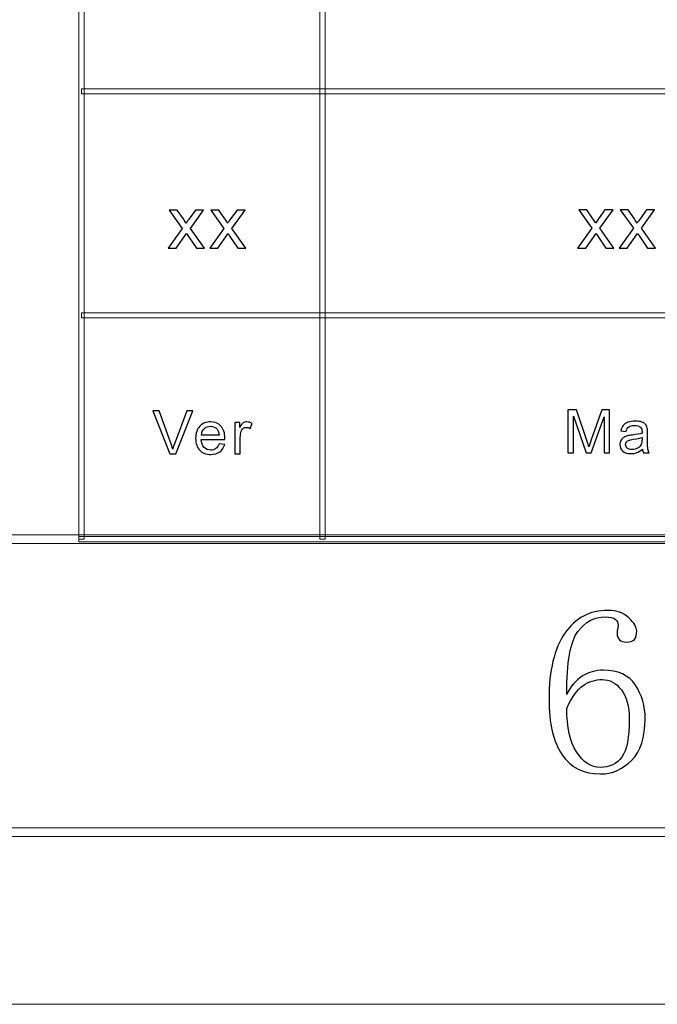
# Model space of a CAD drawing. Header units: millimetres. Extents: x -420 to 420, y -297 to 297.
# Tile 64 of 141: x 114 to 151, y -297 to -240. Entities that reach past the tile are written whole.
import ezdxf

# ---------------------------------------------------------------- set-up
doc = ezdxf.new("R2010")
doc.units = ezdxf.units.MM
doc.header["$MEASUREMENT"] = 0
doc.layers.add('layer 1', color=7, linetype='Continuous')

msp = doc.modelspace()

# ---------------------------------------------------------------- linework, layer by layer
at = {"layer": 'layer 1', "color": 7, "lineweight": 9}
for points in [[(117.4367, -270.3329), (117.4367, -270.3329), (117.1368, -270.3329), (117.1368, -270.3329), (117.1368, -270.3329), (117.1368, -270.3329), (117.1368, -179.2812), (117.1368, -179.2812), (117.1368, -179.2812), (117.1368, -179.2812), (117.4367, -179.2812), (117.4367, -179.2812), (117.4367, -179.2812), (117.4367, -179.2812), (117.4367, -270.3329), (117.4367, -270.3329)], [(131.4294, -270.3329), (131.4294, -270.3329), (131.1296, -270.3329), (131.1296, -270.3329), (131.1296, -270.3329), (131.1296, -270.3329), (131.1296, -218.3034), (131.1296, -218.3034), (131.1296, -218.3034), (131.1296, -218.3034), (131.4294, -218.3034), (131.4294, -218.3034), (131.4294, -218.3034), (131.4294, -218.3034), (131.4294, -270.3329), (131.4294, -270.3329)], [(393.1434, -257.1754), (393.1434, -257.1754), (393.1434, -257.4756), (393.1434, -257.4756), (393.1434, -257.4756), (393.1434, -257.4756), (117.2868, -257.4756), (117.2868, -257.4756), (117.2868, -257.4756), (117.2868, -257.4756), (117.2868, -257.1754), (117.2868, -257.1754), (117.2868, -257.1754), (117.2868, -257.1754), (393.1434, -257.1754), (393.1434, -257.1754)], [(-393.4478, -270.583), (-393.4478, -270.583), (-393.4478, -270.0827), (-393.4478, -270.0827), (-393.4478, -270.0827), (-393.4478, -270.0827), (393.1434, -270.0827), (393.1434, -270.0827), (393.1434, -270.0827), (393.1434, -270.0827), (393.1434, -270.583), (393.1434, -270.583), (393.1434, -270.583), (393.1434, -270.583), (-393.4478, -270.583), (-393.4478, -270.583)], [(393.2933, -270.1828), (393.2933, -270.1828), (393.2933, -270.483), (393.2933, -270.483), (393.2933, -270.483), (393.2933, -270.483), (117.1368, -270.483), (117.1368, -270.483), (117.1368, -270.483), (117.1368, -270.483), (117.1368, -270.1828), (117.1368, -270.1828), (117.1368, -270.1828), (117.1368, -270.1828), (393.2933, -270.1828), (393.2933, -270.1828)], [(-410.439, -287.5927), (-410.439, -287.5927), (-410.439, -287.0923), (-410.439, -287.0923), (-410.439, -287.0923), (-410.439, -287.0923), (410.1346, -287.0923), (410.1346, -287.0923), (410.1346, -287.0923), (410.1346, -287.0923), (410.1346, -287.5927), (410.1346, -287.5927), (410.1346, -287.5927), (410.1346, -287.5927), (-410.439, -287.5927), (-410.439, -287.5927)]]:
    msp.add_open_spline(points, degree=3, knots=[0, 0, 0, 0, 0.2, 0.2, 0.2, 0.2, 0.4, 0.4, 0.4, 0.4, 0.6, 0.6, 0.6, 0.6, 1, 1, 1, 1], dxfattribs=at)
at = {"layer": 'layer 1', "lineweight": 9}
msp.add_open_spline([(393.1434, -244.168), (393.1434, -244.168), (393.1434, -244.4682), (393.1434, -244.4682), (393.1434, -244.4682), (393.1434, -244.4682), (117.2868, -244.4682), (117.2868, -244.4682), (117.2868, -244.4682), (117.2868, -244.4682), (117.2868, -244.168), (117.2868, -244.168), (117.2868, -244.168), (117.2868, -244.168), (393.1434, -244.168), (393.1434, -244.168)], degree=3, knots=[0, 0, 0, 0, 0.2, 0.2, 0.2, 0.2, 0.4, 0.4, 0.4, 0.4, 0.6, 0.6, 0.6, 0.6, 1, 1, 1, 1], dxfattribs=at)
at = {"layer": 'layer 1', "color": 7}
for points, knots in [([(122.3198, -253.4209), (122.3198, -253.4209), (123.1424, -252.2759), (123.1424, -252.2759), (123.1424, -252.2759), (123.1424, -252.2759), (122.3805, -251.2105), (122.3805, -251.2105), (122.3805, -251.2105), (122.3805, -251.2105), (122.8501, -251.2105), (122.8501, -251.2105), (122.8501, -251.2105), (122.8501, -251.2105), (123.2061, -251.7322), (123.2061, -251.7322), (123.2061, -251.7322), (123.272, -251.8302), (123.324, -251.9097), (123.3609, -251.9721), (123.3609, -251.9721), (123.4254, -251.8834), (123.4826, -251.8032), (123.5339, -251.7315), (123.5339, -251.7315), (123.5339, -251.7315), (123.9086, -251.2105), (123.9086, -251.2105), (123.9086, -251.2105), (123.9086, -251.2105), (124.3754, -251.2105), (124.3754, -251.2105), (124.3754, -251.2105), (124.3754, -251.2105), (123.6092, -252.2759), (123.6092, -252.2759), (123.6092, -252.2759), (123.6092, -252.2759), (124.4254, -253.4209), (124.4254, -253.4209), (124.4254, -253.4209), (124.4254, -253.4209), (123.9608, -253.4209), (123.9608, -253.4209), (123.9608, -253.4209), (123.9608, -253.4209), (123.4948, -252.7395), (123.4948, -252.7395), (123.4948, -252.7395), (123.4948, -252.7395), (123.3885, -252.5755), (123.3885, -252.5755), (123.3885, -252.5755), (123.3885, -252.5755), (122.7864, -253.4209), (122.7864, -253.4209), (122.7864, -253.4209), (122.7864, -253.4209), (122.3198, -253.4209), (122.3198, -253.4209)], [0, 0, 0, 0, 0.0625, 0.0625, 0.0625, 0.0625, 0.125, 0.125, 0.125, 0.125, 0.1875, 0.1875, 0.1875, 0.1875, 0.25, 0.25, 0.25, 0.25, 0.3125, 0.3125, 0.3125, 0.3125, 0.375, 0.375, 0.375, 0.375, 0.4375, 0.4375, 0.4375, 0.4375, 0.5, 0.5, 0.5, 0.5, 0.5625, 0.5625, 0.5625, 0.5625, 0.625, 0.625, 0.625, 0.625, 0.6875, 0.6875, 0.6875, 0.6875, 0.75, 0.75, 0.75, 0.75, 0.8125, 0.8125, 0.8125, 0.8125, 0.875, 0.875, 0.875, 0.875, 1, 1, 1, 1]), ([(124.7318, -253.4209), (124.7318, -253.4209), (125.5544, -252.2759), (125.5544, -252.2759), (125.5544, -252.2759), (125.5544, -252.2759), (124.7925, -251.2105), (124.7925, -251.2105), (124.7925, -251.2105), (124.7925, -251.2105), (125.2622, -251.2105), (125.2622, -251.2105), (125.2622, -251.2105), (125.2622, -251.2105), (125.6181, -251.7322), (125.6181, -251.7322), (125.6181, -251.7322), (125.684, -251.8302), (125.7361, -251.9097), (125.773, -251.9721), (125.773, -251.9721), (125.8374, -251.8834), (125.8946, -251.8032), (125.946, -251.7315), (125.946, -251.7315), (125.946, -251.7315), (126.3207, -251.2105), (126.3207, -251.2105), (126.3207, -251.2105), (126.3207, -251.2105), (126.7874, -251.2105), (126.7874, -251.2105), (126.7874, -251.2105), (126.7874, -251.2105), (126.0212, -252.2759), (126.0212, -252.2759), (126.0212, -252.2759), (126.0212, -252.2759), (126.8374, -253.4209), (126.8374, -253.4209), (126.8374, -253.4209), (126.8374, -253.4209), (126.3729, -253.4209), (126.3729, -253.4209), (126.3729, -253.4209), (126.3729, -253.4209), (125.9068, -252.7395), (125.9068, -252.7395), (125.9068, -252.7395), (125.9068, -252.7395), (125.8005, -252.5755), (125.8005, -252.5755), (125.8005, -252.5755), (125.8005, -252.5755), (125.1985, -253.4209), (125.1985, -253.4209), (125.1985, -253.4209), (125.1985, -253.4209), (124.7318, -253.4209), (124.7318, -253.4209)], [0, 0, 0, 0, 0.0625, 0.0625, 0.0625, 0.0625, 0.125, 0.125, 0.125, 0.125, 0.1875, 0.1875, 0.1875, 0.1875, 0.25, 0.25, 0.25, 0.25, 0.3125, 0.3125, 0.3125, 0.3125, 0.375, 0.375, 0.375, 0.375, 0.4375, 0.4375, 0.4375, 0.4375, 0.5, 0.5, 0.5, 0.5, 0.5625, 0.5625, 0.5625, 0.5625, 0.625, 0.625, 0.625, 0.625, 0.6875, 0.6875, 0.6875, 0.6875, 0.75, 0.75, 0.75, 0.75, 0.8125, 0.8125, 0.8125, 0.8125, 0.875, 0.875, 0.875, 0.875, 1, 1, 1, 1]), ([(146.0985, -253.4189), (146.0985, -253.4189), (146.9212, -252.2739), (146.9212, -252.2739), (146.9212, -252.2739), (146.9212, -252.2739), (146.1593, -251.2085), (146.1593, -251.2085), (146.1593, -251.2085), (146.1593, -251.2085), (146.6289, -251.2085), (146.6289, -251.2085), (146.6289, -251.2085), (146.6289, -251.2085), (146.9849, -251.7302), (146.9849, -251.7302), (146.9849, -251.7302), (147.0507, -251.8282), (147.1028, -251.9077), (147.1397, -251.9701), (147.1397, -251.9701), (147.2041, -251.8814), (147.2613, -251.8012), (147.3127, -251.7295), (147.3127, -251.7295), (147.3127, -251.7295), (147.6874, -251.2085), (147.6874, -251.2085), (147.6874, -251.2085), (147.6874, -251.2085), (148.1542, -251.2085), (148.1542, -251.2085), (148.1542, -251.2085), (148.1542, -251.2085), (147.3879, -252.2739), (147.3879, -252.2739), (147.3879, -252.2739), (147.3879, -252.2739), (148.2041, -253.4189), (148.2041, -253.4189), (148.2041, -253.4189), (148.2041, -253.4189), (147.7396, -253.4189), (147.7396, -253.4189), (147.7396, -253.4189), (147.7396, -253.4189), (147.2736, -252.7375), (147.2736, -252.7375), (147.2736, -252.7375), (147.2736, -252.7375), (147.1672, -252.5735), (147.1672, -252.5735), (147.1672, -252.5735), (147.1672, -252.5735), (146.5652, -253.4189), (146.5652, -253.4189), (146.5652, -253.4189), (146.5652, -253.4189), (146.0985, -253.4189), (146.0985, -253.4189)], [0, 0, 0, 0, 0.0625, 0.0625, 0.0625, 0.0625, 0.125, 0.125, 0.125, 0.125, 0.1875, 0.1875, 0.1875, 0.1875, 0.25, 0.25, 0.25, 0.25, 0.3125, 0.3125, 0.3125, 0.3125, 0.375, 0.375, 0.375, 0.375, 0.4375, 0.4375, 0.4375, 0.4375, 0.5, 0.5, 0.5, 0.5, 0.5625, 0.5625, 0.5625, 0.5625, 0.625, 0.625, 0.625, 0.625, 0.6875, 0.6875, 0.6875, 0.6875, 0.75, 0.75, 0.75, 0.75, 0.8125, 0.8125, 0.8125, 0.8125, 0.875, 0.875, 0.875, 0.875, 1, 1, 1, 1]), ([(148.5106, -253.4189), (148.5106, -253.4189), (149.3332, -252.2739), (149.3332, -252.2739), (149.3332, -252.2739), (149.3332, -252.2739), (148.5713, -251.2085), (148.5713, -251.2085), (148.5713, -251.2085), (148.5713, -251.2085), (149.0409, -251.2085), (149.0409, -251.2085), (149.0409, -251.2085), (149.0409, -251.2085), (149.3969, -251.7302), (149.3969, -251.7302), (149.3969, -251.7302), (149.4628, -251.8282), (149.5148, -251.9077), (149.5517, -251.9701), (149.5517, -251.9701), (149.6162, -251.8814), (149.6734, -251.8012), (149.7247, -251.7295), (149.7247, -251.7295), (149.7247, -251.7295), (150.0994, -251.2085), (150.0994, -251.2085), (150.0994, -251.2085), (150.0994, -251.2085), (150.5662, -251.2085), (150.5662, -251.2085), (150.5662, -251.2085), (150.5662, -251.2085), (149.8, -252.2739), (149.8, -252.2739), (149.8, -252.2739), (149.8, -252.2739), (150.6162, -253.4189), (150.6162, -253.4189), (150.6162, -253.4189), (150.6162, -253.4189), (150.1516, -253.4189), (150.1516, -253.4189), (150.1516, -253.4189), (150.1516, -253.4189), (149.6856, -252.7375), (149.6856, -252.7375), (149.6856, -252.7375), (149.6856, -252.7375), (149.5793, -252.5735), (149.5793, -252.5735), (149.5793, -252.5735), (149.5793, -252.5735), (148.9772, -253.4189), (148.9772, -253.4189), (148.9772, -253.4189), (148.9772, -253.4189), (148.5106, -253.4189), (148.5106, -253.4189)], [0, 0, 0, 0, 0.0625, 0.0625, 0.0625, 0.0625, 0.125, 0.125, 0.125, 0.125, 0.1875, 0.1875, 0.1875, 0.1875, 0.25, 0.25, 0.25, 0.25, 0.3125, 0.3125, 0.3125, 0.3125, 0.375, 0.375, 0.375, 0.375, 0.4375, 0.4375, 0.4375, 0.4375, 0.5, 0.5, 0.5, 0.5, 0.5625, 0.5625, 0.5625, 0.5625, 0.625, 0.625, 0.625, 0.625, 0.6875, 0.6875, 0.6875, 0.6875, 0.75, 0.75, 0.75, 0.75, 0.8125, 0.8125, 0.8125, 0.8125, 0.875, 0.875, 0.875, 0.875, 1, 1, 1, 1]), ([(122.4082, -265.3705), (122.4082, -265.3705), (121.4227, -262.8686), (121.4227, -262.8686), (121.4227, -262.8686), (121.4227, -262.8686), (121.7885, -262.8686), (121.7885, -262.8686), (121.7885, -262.8686), (121.7885, -262.8686), (122.4509, -264.6868), (122.4509, -264.6868), (122.4509, -264.6868), (122.5039, -264.8324), (122.5489, -264.9687), (122.5846, -265.0962), (122.5846, -265.0962), (122.6237, -264.9593), (122.6694, -264.8231), (122.7217, -264.6868), (122.7217, -264.6868), (122.7217, -264.6868), (123.4092, -262.8686), (123.4092, -262.8686), (123.4092, -262.8686), (123.4092, -262.8686), (123.7535, -262.8686), (123.7535, -262.8686), (123.7535, -262.8686), (123.7535, -262.8686), (122.7591, -265.3705), (122.7591, -265.3705), (122.7591, -265.3705), (122.7591, -265.3705), (122.4082, -265.3705), (122.4082, -265.3705)], [0, 0, 0, 0, 0.1, 0.1, 0.1, 0.1, 0.2, 0.2, 0.2, 0.2, 0.3, 0.3, 0.3, 0.3, 0.4, 0.4, 0.4, 0.4, 0.5, 0.5, 0.5, 0.5, 0.6, 0.6, 0.6, 0.6, 0.7, 0.7, 0.7, 0.7, 0.8, 0.8, 0.8, 0.8, 1, 1, 1, 1]), ([(145.5251, -265.3238), (145.5251, -265.3238), (145.5251, -262.8219), (145.5251, -262.8219), (145.5251, -262.8219), (145.5251, -262.8219), (146.0309, -262.8219), (146.0309, -262.8219), (146.0309, -262.8219), (146.0309, -262.8219), (146.634, -264.5929), (146.634, -264.5929), (146.634, -264.5929), (146.6898, -264.7577), (146.7302, -264.8812), (146.7557, -264.9633), (146.7557, -264.9633), (146.7848, -264.8725), (146.8305, -264.7385), (146.8922, -264.562), (146.8922, -264.562), (146.8922, -264.562), (147.5061, -262.8219), (147.5061, -262.8219), (147.5061, -262.8219), (147.5061, -262.8219), (147.9579, -262.8219), (147.9579, -262.8219), (147.9579, -262.8219), (147.9579, -262.8219), (147.9579, -265.3238), (147.9579, -265.3238), (147.9579, -265.3238), (147.9579, -265.3238), (147.6337, -265.3238), (147.6337, -265.3238), (147.6337, -265.3238), (147.6337, -265.3238), (147.6337, -263.2307), (147.6337, -263.2307), (147.6337, -263.2307), (147.6337, -263.2307), (146.8893, -265.3238), (146.8893, -265.3238), (146.8893, -265.3238), (146.8893, -265.3238), (146.5853, -265.3238), (146.5853, -265.3238), (146.5853, -265.3238), (146.5853, -265.3238), (145.8492, -263.1923), (145.8492, -263.1923), (145.8492, -263.1923), (145.8492, -263.1923), (145.8492, -265.3238), (145.8492, -265.3238), (145.8492, -265.3238), (145.8492, -265.3238), (145.5251, -265.3238), (145.5251, -265.3238)], [0, 0, 0, 0, 0.0625, 0.0625, 0.0625, 0.0625, 0.125, 0.125, 0.125, 0.125, 0.1875, 0.1875, 0.1875, 0.1875, 0.25, 0.25, 0.25, 0.25, 0.3125, 0.3125, 0.3125, 0.3125, 0.375, 0.375, 0.375, 0.375, 0.4375, 0.4375, 0.4375, 0.4375, 0.5, 0.5, 0.5, 0.5, 0.5625, 0.5625, 0.5625, 0.5625, 0.625, 0.625, 0.625, 0.625, 0.6875, 0.6875, 0.6875, 0.6875, 0.75, 0.75, 0.75, 0.75, 0.8125, 0.8125, 0.8125, 0.8125, 0.875, 0.875, 0.875, 0.875, 1, 1, 1, 1]), ([(125.2806, -264.7835), (125.2806, -264.7835), (125.6048, -264.8254), (125.6048, -264.8254), (125.6048, -264.8254), (125.5543, -265.01), (125.4599, -265.1539), (125.3222, -265.2558), (125.3222, -265.2558), (125.1845, -265.3577), (125.0087, -265.4089), (124.7944, -265.4089), (124.7944, -265.4089), (124.5248, -265.4089), (124.3112, -265.3274), (124.1533, -265.1643), (124.1533, -265.1643), (123.9953, -265.0019), (123.9164, -264.773), (123.9164, -264.4789), (123.9164, -264.4789), (123.9164, -264.1749), (123.9959, -263.9384), (124.1556, -263.7707), (124.1556, -263.7707), (124.3154, -263.6024), (124.5225, -263.5185), (124.7771, -263.5185), (124.7771, -263.5185), (125.0235, -263.5185), (125.2248, -263.6006), (125.3809, -263.7655), (125.3809, -263.7655), (125.5371, -263.9303), (125.6155, -264.1621), (125.6155, -264.4608), (125.6155, -264.4608), (125.6155, -264.4789), (125.6149, -264.5062), (125.6136, -264.5424), (125.6136, -264.5424), (125.6136, -264.5424), (124.237, -264.5424), (124.237, -264.5424), (124.237, -264.5424), (124.2488, -264.7409), (124.3058, -264.8935), (124.4092, -264.9989), (124.4092, -264.9989), (124.5118, -265.1044), (124.6406, -265.1573), (124.7944, -265.1573), (124.7944, -265.1573), (124.9089, -265.1573), (125.0069, -265.1276), (125.0876, -265.0682), (125.0876, -265.0682), (125.169, -265.0088), (125.2331, -264.9139), (125.2806, -264.7835)], [0, 0, 0, 0, 0.0625, 0.0625, 0.0625, 0.0625, 0.125, 0.125, 0.125, 0.125, 0.1875, 0.1875, 0.1875, 0.1875, 0.25, 0.25, 0.25, 0.25, 0.3125, 0.3125, 0.3125, 0.3125, 0.375, 0.375, 0.375, 0.375, 0.4375, 0.4375, 0.4375, 0.4375, 0.5, 0.5, 0.5, 0.5, 0.5625, 0.5625, 0.5625, 0.5625, 0.625, 0.625, 0.625, 0.625, 0.6875, 0.6875, 0.6875, 0.6875, 0.75, 0.75, 0.75, 0.75, 0.8125, 0.8125, 0.8125, 0.8125, 0.875, 0.875, 0.875, 0.875, 1, 1, 1, 1]), ([(126.1951, -265.3705), (126.1951, -265.3705), (126.1951, -263.557), (126.1951, -263.557), (126.1951, -263.557), (126.1951, -263.557), (126.4765, -263.557), (126.4765, -263.557), (126.4765, -263.557), (126.4765, -263.557), (126.4765, -263.8348), (126.4765, -263.8348), (126.4765, -263.8348), (126.5483, -263.706), (126.6149, -263.621), (126.676, -263.5803), (126.676, -263.5803), (126.7371, -263.5389), (126.8043, -263.5185), (126.8772, -263.5185), (126.8772, -263.5185), (126.983, -263.5185), (127.0904, -263.5511), (127.1996, -263.6158), (127.1996, -263.6158), (127.1996, -263.6158), (127.0879, -263.8994), (127.0879, -263.8994), (127.0879, -263.8994), (127.012, -263.8575), (126.936, -263.8365), (126.86, -263.8365), (126.86, -263.8365), (126.7917, -263.8365), (126.7306, -263.8569), (126.6765, -263.8971), (126.6765, -263.8971), (126.6225, -263.9373), (126.584, -263.9932), (126.5608, -264.0648), (126.5608, -264.0648), (126.5258, -264.1737), (126.5085, -264.2931), (126.5085, -264.423), (126.5085, -264.423), (126.5085, -264.423), (126.5085, -265.3705), (126.5085, -265.3705), (126.5085, -265.3705), (126.5085, -265.3705), (126.1951, -265.3705), (126.1951, -265.3705)], [0, 0, 0, 0, 0.0714286, 0.0714286, 0.0714286, 0.0714286, 0.1428571, 0.1428571, 0.1428571, 0.1428571, 0.2142857, 0.2142857, 0.2142857, 0.2142857, 0.2857143, 0.2857143, 0.2857143, 0.2857143, 0.3571429, 0.3571429, 0.3571429, 0.3571429, 0.4285714, 0.4285714, 0.4285714, 0.4285714, 0.5, 0.5, 0.5, 0.5, 0.5714286, 0.5714286, 0.5714286, 0.5714286, 0.6428571, 0.6428571, 0.6428571, 0.6428571, 0.7142857, 0.7142857, 0.7142857, 0.7142857, 0.7857143, 0.7857143, 0.7857143, 0.7857143, 0.8571429, 0.8571429, 0.8571429, 0.8571429, 1, 1, 1, 1]), ([(149.8656, -265.0967), (149.7492, -265.1939), (149.6371, -265.2621), (149.5296, -265.3023), (149.5296, -265.3023), (149.4222, -265.3424), (149.307, -265.3622), (149.1835, -265.3622), (149.1835, -265.3622), (148.9805, -265.3622), (148.8243, -265.3139), (148.7151, -265.2166), (148.7151, -265.2166), (148.6059, -265.12), (148.5513, -264.9959), (148.5513, -264.8451), (148.5513, -264.8451), (148.5513, -264.7566), (148.572, -264.6756), (148.613, -264.6022), (148.613, -264.6022), (148.6545, -264.5288), (148.7085, -264.4706), (148.7751, -264.4263), (148.7751, -264.4263), (148.8422, -264.3821), (148.9169, -264.3483), (149.0007, -264.3256), (149.0007, -264.3256), (149.0624, -264.3099), (149.1556, -264.2947), (149.2797, -264.2796), (149.2797, -264.2796), (149.5326, -264.2505), (149.7195, -264.2149), (149.8389, -264.1742), (149.8389, -264.1742), (149.84, -264.1322), (149.8406, -264.1055), (149.8406, -264.0944), (149.8406, -264.0944), (149.8406, -263.9698), (149.811, -263.8818), (149.7517, -263.8306), (149.7517, -263.8306), (149.6715, -263.7613), (149.5522, -263.7269), (149.3943, -263.7269), (149.3943, -263.7269), (149.2465, -263.7269), (149.1372, -263.7525), (149.0672, -263.8032), (149.0672, -263.8032), (148.9965, -263.8539), (148.9448, -263.9436), (148.911, -264.0728), (148.911, -264.0728), (148.911, -264.0728), (148.6047, -264.0309), (148.6047, -264.0309), (148.6047, -264.0309), (148.6326, -263.9022), (148.6783, -263.798), (148.7424, -263.7188), (148.7424, -263.7188), (148.8065, -263.6395), (148.8992, -263.579), (149.0203, -263.5359), (149.0203, -263.5359), (149.1407, -263.4934), (149.2814, -263.4718), (149.4405, -263.4718), (149.4405, -263.4718), (149.5984, -263.4718), (149.7273, -263.4899), (149.8265, -263.5266), (149.8265, -263.5266), (149.9249, -263.5633), (149.998, -263.6087), (150.0443, -263.664), (150.0443, -263.664), (150.0906, -263.7193), (150.1232, -263.7892), (150.1423, -263.8737), (150.1423, -263.8737), (150.1524, -263.9261), (150.1577, -264.0204), (150.1577, -264.1561), (150.1577, -264.1561), (150.1577, -264.1561), (150.1577, -264.5638), (150.1577, -264.5638), (150.1577, -264.5638), (150.1577, -264.8486), (150.1642, -265.0285), (150.1772, -265.1048), (150.1772, -265.1048), (150.1898, -265.1811), (150.2159, -265.2539), (150.2539, -265.3238), (150.2539, -265.3238), (150.2539, -265.3238), (149.9262, -265.3238), (149.9262, -265.3238), (149.9262, -265.3238), (149.8947, -265.2592), (149.8745, -265.1834), (149.8656, -265.0967)], [0, 0, 0, 0, 0.0357143, 0.0357143, 0.0357143, 0.0357143, 0.0714286, 0.0714286, 0.0714286, 0.0714286, 0.1071429, 0.1071429, 0.1071429, 0.1071429, 0.1428571, 0.1428571, 0.1428571, 0.1428571, 0.1785714, 0.1785714, 0.1785714, 0.1785714, 0.2142857, 0.2142857, 0.2142857, 0.2142857, 0.25, 0.25, 0.25, 0.25, 0.2857143, 0.2857143, 0.2857143, 0.2857143, 0.3214286, 0.3214286, 0.3214286, 0.3214286, 0.3571429, 0.3571429, 0.3571429, 0.3571429, 0.3928571, 0.3928571, 0.3928571, 0.3928571, 0.4285714, 0.4285714, 0.4285714, 0.4285714, 0.4642857, 0.4642857, 0.4642857, 0.4642857, 0.5, 0.5, 0.5, 0.5, 0.5357143, 0.5357143, 0.5357143, 0.5357143, 0.5714286, 0.5714286, 0.5714286, 0.5714286, 0.6071429, 0.6071429, 0.6071429, 0.6071429, 0.6428571, 0.6428571, 0.6428571, 0.6428571, 0.6785714, 0.6785714, 0.6785714, 0.6785714, 0.7142857, 0.7142857, 0.7142857, 0.7142857, 0.75, 0.75, 0.75, 0.75, 0.7857143, 0.7857143, 0.7857143, 0.7857143, 0.8214286, 0.8214286, 0.8214286, 0.8214286, 0.8571429, 0.8571429, 0.8571429, 0.8571429, 0.8928571, 0.8928571, 0.8928571, 0.8928571, 0.9285714, 0.9285714, 0.9285714, 0.9285714, 1, 1, 1, 1]), ([(124.2547, -264.2908), (124.2547, -264.2908), (125.2842, -264.2908), (125.2842, -264.2908), (125.2842, -264.2908), (125.2705, -264.1382), (125.2308, -264.024), (125.166, -263.9477), (125.166, -263.9477), (125.0668, -263.8295), (124.9375, -263.7701), (124.779, -263.7701), (124.779, -263.7701), (124.6353, -263.7701), (124.5148, -263.8173), (124.4168, -263.9116), (124.4168, -263.9116), (124.3194, -264.006), (124.2654, -264.1324), (124.2547, -264.2908)], [0, 0, 0, 0, 0.1666667, 0.1666667, 0.1666667, 0.1666667, 0.3333333, 0.3333333, 0.3333333, 0.3333333, 0.5, 0.5, 0.5, 0.5, 0.6666667, 0.6666667, 0.6666667, 0.6666667, 1, 1, 1, 1]), ([(149.8406, -264.4153), (149.7267, -264.4607), (149.5557, -264.4991), (149.3278, -264.5306), (149.3278, -264.5306), (149.1983, -264.5486), (149.1069, -264.569), (149.0535, -264.5917), (149.0535, -264.5917), (149.0001, -264.6145), (148.9591, -264.6477), (148.93, -264.6907), (148.93, -264.6907), (148.9009, -264.7344), (148.8861, -264.7828), (148.8861, -264.8363), (148.8861, -264.8363), (148.8861, -264.9173), (148.9175, -264.9854), (148.981, -265.0396), (148.981, -265.0396), (149.0446, -265.0938), (149.1372, -265.1211), (149.2589, -265.1211), (149.2589, -265.1211), (149.3794, -265.1211), (149.4868, -265.0955), (149.5812, -265.0437), (149.5812, -265.0437), (149.675, -264.9924), (149.7445, -264.922), (149.7885, -264.8329), (149.7885, -264.8329), (149.8223, -264.7635), (149.8389, -264.6616), (149.8389, -264.5271), (149.8389, -264.5271), (149.8389, -264.5271), (149.8406, -264.4153), (149.8406, -264.4153)], [0, 0, 0, 0, 0.0909091, 0.0909091, 0.0909091, 0.0909091, 0.1818182, 0.1818182, 0.1818182, 0.1818182, 0.2727273, 0.2727273, 0.2727273, 0.2727273, 0.3636364, 0.3636364, 0.3636364, 0.3636364, 0.4545455, 0.4545455, 0.4545455, 0.4545455, 0.5454545, 0.5454545, 0.5454545, 0.5454545, 0.6363636, 0.6363636, 0.6363636, 0.6363636, 0.7272727, 0.7272727, 0.7272727, 0.7272727, 0.8181818, 0.8181818, 0.8181818, 0.8181818, 1, 1, 1, 1]), ([(147.5799, -277.9393), (148.4477, -277.9393), (149.0723, -278.2288), (149.4517, -278.8077), (149.4517, -278.8077), (149.8311, -279.3868), (150.0207, -280.0399), (150.0207, -280.7625), (150.0207, -280.7625), (150.0207, -281.8488), (149.7593, -282.6524), (149.2342, -283.1782), (149.2342, -283.1782), (148.709, -283.7039), (148.1051, -283.9656), (147.4179, -283.9656), (147.4179, -283.9656), (146.4418, -283.9656), (145.7014, -283.5951), (145.1948, -282.8516), (145.1948, -282.8516), (144.6881, -282.1104), (144.4359, -281.0335), (144.4359, -279.623), (144.4359, -279.623), (144.4359, -277.9578), (144.7435, -276.6817), (145.3567, -275.7968), (145.3567, -275.7968), (145.9721, -274.9099), (146.8026, -274.4651), (147.8506, -274.4651), (147.8506, -274.4651), (148.3572, -274.4651), (148.7645, -274.6111), (149.0723, -274.9005), (149.0723, -274.9005), (149.3799, -275.1901), (149.5326, -275.4425), (149.5326, -275.6603), (149.5326, -275.6603), (149.5326, -275.8779), (149.4863, -276.0401), (149.3961, -276.1489), (149.3961, -276.1489), (149.3059, -276.2577), (149.1532, -276.3111), (148.9357, -276.3111), (148.9357, -276.3111), (148.7553, -276.3111), (148.6188, -276.2671), (148.5286, -276.1768), (148.5286, -276.1768), (148.4383, -276.0864), (148.3943, -275.9498), (148.3943, -275.7691), (148.3943, -275.7691), (148.3943, -275.6974), (148.4037, -275.6232), (148.4198, -275.5515), (148.4198, -275.5515), (148.4383, -275.4796), (148.4477, -275.4078), (148.4477, -275.3337), (148.4477, -275.3337), (148.4477, -275.1901), (148.3943, -275.072), (148.2856, -274.9816), (148.2856, -274.9816), (148.177, -274.8913), (147.9779, -274.8451), (147.6886, -274.8451), (147.6886, -274.8451), (147.0733, -274.8451), (146.5505, -275.1252), (146.1155, -275.688), (146.1155, -275.688), (145.6829, -276.2485), (145.4654, -277.4691), (145.4654, -279.3521), (145.4654, -279.3521), (145.6829, -278.8819), (145.9814, -278.5275), (146.3608, -278.2936), (146.3608, -278.2936), (146.7402, -278.0573), (147.1475, -277.9393), (147.5799, -277.9393)], [0, 0, 0, 0, 0.0434783, 0.0434783, 0.0434783, 0.0434783, 0.0869565, 0.0869565, 0.0869565, 0.0869565, 0.1304348, 0.1304348, 0.1304348, 0.1304348, 0.173913, 0.173913, 0.173913, 0.173913, 0.2173913, 0.2173913, 0.2173913, 0.2173913, 0.2608696, 0.2608696, 0.2608696, 0.2608696, 0.3043478, 0.3043478, 0.3043478, 0.3043478, 0.3478261, 0.3478261, 0.3478261, 0.3478261, 0.3913043, 0.3913043, 0.3913043, 0.3913043, 0.4347826, 0.4347826, 0.4347826, 0.4347826, 0.4782609, 0.4782609, 0.4782609, 0.4782609, 0.5217391, 0.5217391, 0.5217391, 0.5217391, 0.5652174, 0.5652174, 0.5652174, 0.5652174, 0.6086957, 0.6086957, 0.6086957, 0.6086957, 0.6521739, 0.6521739, 0.6521739, 0.6521739, 0.6956522, 0.6956522, 0.6956522, 0.6956522, 0.7391304, 0.7391304, 0.7391304, 0.7391304, 0.7826087, 0.7826087, 0.7826087, 0.7826087, 0.826087, 0.826087, 0.826087, 0.826087, 0.8695652, 0.8695652, 0.8695652, 0.8695652, 0.9130435, 0.9130435, 0.9130435, 0.9130435, 1, 1, 1, 1]), ([(145.4654, -280.1649), (145.4654, -281.2512), (145.6551, -282.0919), (146.0345, -282.6895), (146.0345, -282.6895), (146.4139, -283.2871), (146.8768, -283.5858), (147.4179, -283.5858), (147.4179, -283.5858), (147.9593, -283.5858), (148.3758, -283.3867), (148.665, -282.9882), (148.665, -282.9882), (148.9543, -282.5898), (149.0978, -281.8488), (149.0978, -280.7625), (149.0978, -280.7625), (149.0978, -280.0399), (148.9451, -279.4771), (148.6373, -279.0787), (148.6373, -279.0787), (148.3295, -278.6826), (147.9593, -278.4835), (147.5269, -278.4835), (147.5269, -278.4835), (147.1289, -278.4835), (146.7588, -278.5993), (146.4139, -278.8356), (146.4139, -278.8356), (146.0716, -279.0718), (145.7546, -279.5141), (145.4654, -280.1649)], [0, 0, 0, 0, 0.1111111, 0.1111111, 0.1111111, 0.1111111, 0.2222222, 0.2222222, 0.2222222, 0.2222222, 0.3333333, 0.3333333, 0.3333333, 0.3333333, 0.4444444, 0.4444444, 0.4444444, 0.4444444, 0.5555556, 0.5555556, 0.5555556, 0.5555556, 0.6666667, 0.6666667, 0.6666667, 0.6666667, 0.7777778, 0.7777778, 0.7777778, 0.7777778, 1, 1, 1, 1])]:
    msp.add_open_spline(points, degree=3, knots=knots, dxfattribs=at)
at = {"layer": 'layer 1', "color": 7, "lineweight": 9}
msp.add_open_spline([(-420.4338, -297.3481), (-420.4338, -297.3481), (420.1294, -297.3481), (420.1294, -297.3481)], degree=3, dxfattribs=at)
msp.add_open_spline([(-420.4338, -297.3481), (-420.4338, -297.3481), (420.1294, -297.3481), (420.1294, -297.3481)], degree=3, dxfattribs=at)
msp.add_open_spline([(-420.4338, -297.3481), (-420.4338, -297.3481), (420.1294, -297.3481), (420.1294, -297.3481)], degree=3, dxfattribs=at)
msp.add_open_spline([(-420.4338, -297.3481), (-420.4338, -297.3481), (420.1294, -297.3481), (420.1294, -297.3481)], degree=3, dxfattribs=at)
msp.add_open_spline([(-420.4338, -297.3481), (-420.4338, -297.3481), (420.1294, -297.3481), (420.1294, -297.3481)], degree=3, dxfattribs=at)
msp.add_open_spline([(-420.4338, -297.3481), (-420.4338, -297.3481), (420.1294, -297.3481), (420.1294, -297.3481)], degree=3, dxfattribs=at)
msp.add_open_spline([(-420.4338, -297.3481), (-420.4338, -297.3481), (420.1294, -297.3481), (420.1294, -297.3481)], degree=3, dxfattribs=at)
msp.add_open_spline([(-420.4338, -297.3481), (-420.4338, -297.3481), (420.1294, -297.3481), (420.1294, -297.3481)], degree=3, dxfattribs=at)
msp.add_open_spline([(-420.4338, -297.3481), (-420.4338, -297.3481), (420.1294, -297.3481), (420.1294, -297.3481)], degree=3, dxfattribs=at)
msp.add_open_spline([(-420.4338, -297.3481), (-420.4338, -297.3481), (420.1294, -297.3481), (420.1294, -297.3481)], degree=3, dxfattribs=at)
msp.add_open_spline([(-420.4338, -297.3481), (-420.4338, -297.3481), (420.1294, -297.3481), (420.1294, -297.3481)], degree=3, dxfattribs=at)
msp.add_open_spline([(-420.4338, -297.3481), (-420.4338, -297.3481), (420.1294, -297.3481), (420.1294, -297.3481)], degree=3, dxfattribs=at)
msp.add_open_spline([(-420.4338, -297.3481), (-420.4338, -297.3481), (420.1294, -297.3481), (420.1294, -297.3481)], degree=3, dxfattribs=at)
msp.add_open_spline([(-420.4338, -297.3481), (-420.4338, -297.3481), (420.1294, -297.3481), (420.1294, -297.3481)], degree=3, dxfattribs=at)
msp.add_open_spline([(-420.4338, -297.3481), (-420.4338, -297.3481), (420.1294, -297.3481), (420.1294, -297.3481)], degree=3, dxfattribs=at)
msp.add_open_spline([(-420.4338, -297.3481), (-420.4338, -297.3481), (420.1294, -297.3481), (420.1294, -297.3481)], degree=3, dxfattribs=at)
msp.add_open_spline([(-420.4338, -297.3481), (-420.4338, -297.3481), (420.1294, -297.3481), (420.1294, -297.3481)], degree=3, dxfattribs=at)
msp.add_open_spline([(-420.4338, -297.3481), (-420.4338, -297.3481), (420.1294, -297.3481), (420.1294, -297.3481)], degree=3, dxfattribs=at)
msp.add_open_spline([(-420.4338, -297.3481), (-420.4338, -297.3481), (420.1294, -297.3481), (420.1294, -297.3481)], degree=3, dxfattribs=at)
msp.add_open_spline([(-420.4338, -297.3481), (-420.4338, -297.3481), (420.1294, -297.3481), (420.1294, -297.3481)], degree=3, dxfattribs=at)
msp.add_open_spline([(-420.4338, -297.3481), (-420.4338, -297.3481), (420.1294, -297.3481), (420.1294, -297.3481)], degree=3, dxfattribs=at)

doc.saveas('drawing.dxf')
